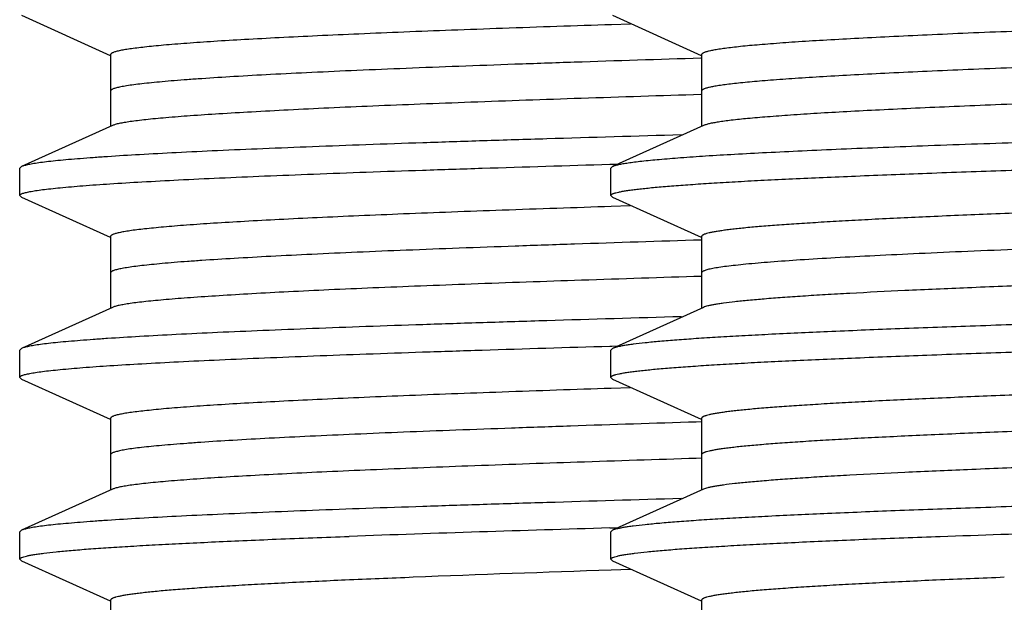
# Model space of a CAD drawing. Header units: inches. Extents: x 0 to 22, y 0 to 17.
# Tile 136 of 217: x 11.1433 to 11.2516, y 5.6445 to 5.7086. Entities that reach past the tile are written whole.
import ezdxf

# ---------------------------------------------------------------- set-up
doc = ezdxf.new("R2010")
doc.units = ezdxf.units.IN
doc.header["$LTSCALE"] = 1.21
doc.header["$MEASUREMENT"] = 0
doc.layers.get('0').update_dxf_attribs({"linetype": 'CONTINUOUS'})
doc.layers.add('02___PRT_ALL_AXES', color=7, linetype='CONTINUOUS')

msp = doc.modelspace()

# ---------------------------------------------------------------- linework, layer by layer
at = {"color": 7, "linetype": 'CONTINUOUS'}
for p, q in [((11.1435, 5.70905), (11.15326, 5.70465)), ((11.2085, 5.70905), (11.21826, 5.70465)), ((11.21047, 5.70809), (11.2084, 5.70802)), ((11.1533, 5.70473), (11.1533, 5.69683)), ((11.2183, 5.70473), (11.2183, 5.69683)), ((11.15352, 5.69693), (11.1435, 5.69242)), ((11.21852, 5.69693), (11.2085, 5.69242)), ((11.1435, 5.69242), (11.1433, 5.69223)), ((11.1433, 5.68923), (11.1433, 5.69223)), ((11.20821, 5.69267), (11.20842, 5.69267)), ((11.2085, 5.69242), (11.2083, 5.69223)), ((11.2083, 5.68923), (11.2083, 5.69223)), ((11.20842, 5.69267), (11.20906, 5.69269)), ((11.1435, 5.68905), (11.1433, 5.68923)), ((11.1435, 5.68905), (11.15326, 5.68465)), ((11.2085, 5.68905), (11.2083, 5.68923)), ((11.2085, 5.68905), (11.21826, 5.68465)), ((11.21046, 5.68809), (11.20837, 5.68802)), ((11.1533, 5.68473), (11.1533, 5.67683)), ((11.2183, 5.68473), (11.2183, 5.67683)), ((11.15352, 5.67693), (11.1435, 5.67242)), ((11.21852, 5.67693), (11.2085, 5.67242)), ((11.2082, 5.67267), (11.20842, 5.67267)), ((11.20842, 5.67267), (11.20906, 5.67269)), ((11.1435, 5.67242), (11.1433, 5.67223)), ((11.1433, 5.66923), (11.1433, 5.67223)), ((11.2085, 5.67242), (11.2083, 5.67223)), ((11.2083, 5.66923), (11.2083, 5.67223)), ((11.1435, 5.66905), (11.1433, 5.66923)), ((11.2085, 5.66905), (11.2083, 5.66923)), ((11.1435, 5.66905), (11.15326, 5.66465)), ((11.2085, 5.66905), (11.21826, 5.66465)), ((11.21046, 5.66809), (11.20835, 5.66802)), ((11.1533, 5.66473), (11.1533, 5.65683)), ((11.2183, 5.66473), (11.2183, 5.65683)), ((11.21829, 5.66034), (11.21771, 5.66032)), ((11.15352, 5.65693), (11.1435, 5.65242)), ((11.21852, 5.65693), (11.2085, 5.65242)), ((11.1435, 5.65242), (11.1433, 5.65223)), ((11.1433, 5.64923), (11.1433, 5.65223)), ((11.2082, 5.65267), (11.20841, 5.65267)), ((11.2085, 5.65242), (11.2083, 5.65223)), ((11.2083, 5.64923), (11.2083, 5.65223)), ((11.20841, 5.65267), (11.20905, 5.65269)), ((11.1435, 5.64905), (11.1433, 5.64923)), ((11.1435, 5.64905), (11.15326, 5.64465)), ((11.2085, 5.64905), (11.2083, 5.64923)), ((11.2085, 5.64905), (11.21826, 5.64465)), ((11.21047, 5.64809), (11.20835, 5.64802)), ((11.1533, 5.64473), (11.1533, 5.63683)), ((11.2183, 5.64473), (11.2183, 5.63683))]:
    msp.add_line(p, q, dxfattribs=at)
at = {"color": 9, "linetype": 'CONTINUOUS'}
msp.add_line((11.21829, 5.66434), (11.21771, 5.66432), dxfattribs=at)
at = {"color": 7, "linetype": 'CONTINUOUS'}
for centre, radius, start, end in [((11.32639, 1.55161), 4.10276, 91.65079, 92.0512), ((11.31176, 2.45205), 3.19765, 91.85336, 92.2434)]:
    msp.add_arc(centre, radius, start, end, dxfattribs=at)
for points, knots in [([(11.37467, 5.71099), (11.3703, 5.71085), (11.36141, 5.71059), (11.34792, 5.7102), (11.33417, 5.70981), (11.32038, 5.70943), (11.30676, 5.70904), (11.2935, 5.70865), (11.28082, 5.70826), (11.26889, 5.70788), (11.25951, 5.70755), (11.25252, 5.70728), (11.24771, 5.70709), (11.24322, 5.70689), (11.23905, 5.7067), (11.23524, 5.7065), (11.23178, 5.70631), (11.2287, 5.70612), (11.22638, 5.70595), (11.22471, 5.70581), (11.22362, 5.70572), (11.22262, 5.70562), (11.22172, 5.70552), (11.22093, 5.70542), (11.22024, 5.70533), (11.21966, 5.70523), (11.21924, 5.70515), (11.21896, 5.70508), (11.21879, 5.70503), (11.21864, 5.70498), (11.21852, 5.70493), (11.21842, 5.70489), (11.21836, 5.70484), (11.21831, 5.70479), (11.2183, 5.70475), (11.2183, 5.70473)], [0, 0, 0, 0, 0.083711, 0.170354, 0.258581, 0.347093, 0.43455, 0.519635, 0.601071, 0.677631, 0.748163, 0.780834, 0.811608, 0.840372, 0.867014, 0.891438, 0.913552, 0.933271, 0.950526, 0.958208, 0.965251, 0.971648, 0.977396, 0.982489, 0.986923, 0.990696, 0.993809, 0.995118, 0.996264, 0.997249, 0.998075, 0.998747, 0.999274, 0.999677, 1, 1, 1, 1]), ([(11.2084, 5.70802), (11.2044, 5.70789), (11.19853, 5.70769), (11.19091, 5.70741), (11.18565, 5.70721), (11.18073, 5.707), (11.17616, 5.7068), (11.17197, 5.70659), (11.16817, 5.70639), (11.16478, 5.70619), (11.16222, 5.70601), (11.16038, 5.70587), (11.15917, 5.70577), (11.15807, 5.70566), (11.15708, 5.70556), (11.15621, 5.70546), (11.15545, 5.70536), (11.1548, 5.70526), (11.15434, 5.70517), (11.15403, 5.7051), (11.15384, 5.70505), (11.15368, 5.705), (11.15354, 5.70495), (11.15344, 5.70489), (11.15337, 5.70485), (11.15333, 5.70481), (11.15331, 5.70478), (11.1533, 5.70475), (11.1533, 5.70473)], [0, 0, 0, 0, 0.21726, 0.318222, 0.413499, 0.502704, 0.585461, 0.661427, 0.730294, 0.791768, 0.845606, 0.869593, 0.891588, 0.911573, 0.92953, 0.945444, 0.959301, 0.971089, 0.980808, 0.984895, 0.988469, 0.991536, 0.994103, 0.996184, 0.997806, 0.998463, 0.999034, 1, 1, 1, 1]), ([(11.37467, 5.70299), (11.37044, 5.70286), (11.36184, 5.7026), (11.34879, 5.70223), (11.33549, 5.70185), (11.32213, 5.70148), (11.3089, 5.7011), (11.29598, 5.70072), (11.28357, 5.70035), (11.27183, 5.69997), (11.26092, 5.6996), (11.25244, 5.69928), (11.24618, 5.69902), (11.24192, 5.69883), (11.23799, 5.69864), (11.23438, 5.69846), (11.23111, 5.69827), (11.2282, 5.69808), (11.22566, 5.69789), (11.22348, 5.69771), (11.22191, 5.69755), (11.22084, 5.69741), (11.22019, 5.69732), (11.21963, 5.69723), (11.21917, 5.69713), (11.21885, 5.69705), (11.21864, 5.69698), (11.21856, 5.69695), (11.21852, 5.69693)], [0, 0, 0, 0, 0.081155, 0.165106, 0.250622, 0.336525, 0.421596, 0.504634, 0.58447, 0.659977, 0.73009, 0.793822, 0.823011, 0.850276, 0.875519, 0.898656, 0.919603, 0.938287, 0.954645, 0.96862, 0.980167, 0.985019, 0.989252, 0.992864, 0.995856, 0.998231, 0.99919, 1, 1, 1, 1]), ([(11.21823, 5.70034), (11.21383, 5.7002), (11.2054, 5.69993), (11.19511, 5.69957), (11.18747, 5.69928), (11.18226, 5.69907), (11.17742, 5.69886), (11.17298, 5.69864), (11.16895, 5.69843), (11.16536, 5.69822), (11.16222, 5.69801), (11.15989, 5.69783), (11.15826, 5.69768), (11.15722, 5.69758), (11.1563, 5.69747), (11.15551, 5.69737), (11.15483, 5.69726), (11.15428, 5.69716), (11.1539, 5.69707), (11.15366, 5.69699), (11.15356, 5.69695), (11.15352, 5.69693)], [0, 0, 0, 0, 0.203593, 0.390354, 0.47637, 0.556959, 0.631765, 0.70045, 0.762717, 0.818284, 0.866911, 0.908388, 0.926386, 0.942534, 0.956817, 0.969222, 0.979738, 0.988363, 0.995107, 0.997781, 1, 1, 1, 1]), ([(11.2083, 5.68923), (11.2083, 5.68925), (11.20831, 5.68928), (11.20834, 5.68932), (11.20838, 5.68935), (11.20845, 5.68939), (11.20853, 5.68943), (11.20863, 5.68947), (11.20874, 5.68951), (11.20893, 5.68956), (11.20921, 5.68962), (11.2096, 5.6897), (11.21007, 5.68978), (11.2106, 5.68985), (11.2112, 5.68993), (11.21188, 5.69), (11.21262, 5.69008), (11.21374, 5.69019), (11.21532, 5.69032), (11.21741, 5.69047), (11.21977, 5.69062), (11.22239, 5.69078), (11.22526, 5.69093), (11.22838, 5.69108), (11.23173, 5.69123), (11.23666, 5.69144), (11.24336, 5.6917), (11.25199, 5.69201), (11.26136, 5.69231), (11.27137, 5.69262), (11.28194, 5.69292), (11.29297, 5.69323), (11.30436, 5.69353), (11.316, 5.69384), (11.32778, 5.69414), (11.33959, 5.69445), (11.35132, 5.69475), (11.36287, 5.69506), (11.37413, 5.69536), (11.38498, 5.69567), (11.39534, 5.69597), (11.40511, 5.69628), (11.41419, 5.69658), (11.4225, 5.69689), (11.42996, 5.69719), (11.43562, 5.69745), (11.43967, 5.69766), (11.44234, 5.69782), (11.44475, 5.69797), (11.4469, 5.69812), (11.44877, 5.69827), (11.45038, 5.69842), (11.45154, 5.69856), (11.45233, 5.69866), (11.45282, 5.69874), (11.45324, 5.69881), (11.45359, 5.69889), (11.45387, 5.69896), (11.45403, 5.69902), (11.4541, 5.69905)], [0, 0, 0, 0, 0.00016, 0.00035, 0.000589, 0.000887, 0.001248, 0.001676, 0.002172, 0.002737, 0.004077, 0.005697, 0.007601, 0.009787, 0.012256, 0.015005, 0.018035, 0.021342, 0.028787, 0.037324, 0.046933, 0.057592, 0.069278, 0.081963, 0.095618, 0.110212, 0.14208, 0.177272, 0.215461, 0.256295, 0.299394, 0.344359, 0.390773, 0.438206, 0.486219, 0.534365, 0.582197, 0.629271, 0.675151, 0.719412, 0.761644, 0.801456, 0.838478, 0.872365, 0.902807, 0.929519, 0.941399, 0.952258, 0.96207, 0.970814, 0.978471, 0.985022, 0.990456, 0.992751, 0.994763, 0.996493, 0.99794, 0.999108, 1, 1, 1, 1]), ([(11.37851, 5.69849), (11.3739, 5.69836), (11.36451, 5.6981), (11.35026, 5.69773), (11.33574, 5.69735), (11.32116, 5.69697), (11.30673, 5.6966), (11.29264, 5.69622), (11.2791, 5.69584), (11.2663, 5.69547), (11.25443, 5.69509), (11.24519, 5.69477), (11.23838, 5.69451), (11.23376, 5.69432), (11.22948, 5.69413), (11.22557, 5.69394), (11.22203, 5.69376), (11.21888, 5.69357), (11.21612, 5.69338), (11.21378, 5.69319), (11.21209, 5.69303), (11.21095, 5.6929), (11.21025, 5.6928), (11.20966, 5.69271), (11.20918, 5.69262), (11.20884, 5.69254), (11.20863, 5.69247), (11.20854, 5.69243), (11.2085, 5.69242)], [0, 0, 0, 0, 0.081366, 0.165531, 0.251272, 0.337392, 0.422661, 0.505869, 0.585838, 0.661436, 0.731589, 0.795304, 0.824461, 0.851679, 0.876861, 0.899917, 0.920768, 0.939339, 0.955566, 0.969394, 0.980774, 0.985537, 0.989676, 0.99319, 0.996079, 0.998345, 0.999248, 1, 1, 1, 1]), ([(11.21608, 5.6959), (11.21114, 5.69576), (11.20388, 5.69554), (11.1944, 5.69525), (11.18777, 5.69503), (11.18151, 5.69482), (11.17565, 5.6946), (11.1702, 5.69438), (11.16521, 5.69417), (11.16069, 5.69395), (11.15665, 5.69374), (11.15361, 5.69355), (11.15144, 5.6934), (11.15001, 5.69329), (11.14871, 5.69318), (11.14755, 5.69308), (11.14653, 5.69297), (11.14565, 5.69286), (11.14491, 5.69275), (11.14439, 5.69266), (11.14404, 5.69258), (11.14383, 5.69253), (11.14365, 5.69248), (11.14355, 5.69244), (11.1435, 5.69242)], [0, 0, 0, 0, 0.203943, 0.299894, 0.39123, 0.477524, 0.558377, 0.633409, 0.702278, 0.764657, 0.820266, 0.868841, 0.890422, 0.910167, 0.92805, 0.944053, 0.95816, 0.97036, 0.980642, 0.989, 0.99246, 0.995442, 0.997953, 1, 1, 1, 1]), ([(11.44408, 5.69454), (11.44401, 5.69451), (11.44386, 5.69445), (11.44359, 5.69437), (11.44326, 5.6943), (11.44286, 5.69422), (11.4424, 5.69415), (11.44165, 5.69404), (11.44056, 5.69391), (11.43907, 5.69376), (11.43732, 5.69361), (11.43533, 5.69345), (11.4331, 5.6933), (11.43063, 5.69315), (11.42689, 5.69294), (11.42167, 5.69268), (11.41479, 5.69238), (11.40714, 5.69207), (11.39878, 5.69177), (11.3898, 5.69146), (11.38028, 5.69116), (11.37031, 5.69085), (11.35998, 5.69055), (11.34938, 5.69024), (11.33861, 5.68994), (11.32778, 5.68964), (11.31698, 5.68933), (11.30631, 5.68903), (11.29587, 5.68872), (11.28576, 5.68842), (11.27607, 5.68811), (11.2669, 5.68781), (11.25831, 5.6875), (11.25041, 5.6872), (11.24325, 5.6869), (11.23778, 5.68664), (11.23383, 5.68643), (11.2312, 5.68627), (11.22881, 5.68612), (11.22665, 5.68597), (11.22473, 5.68582), (11.22328, 5.68569), (11.22225, 5.68558), (11.22157, 5.6855), (11.22096, 5.68543), (11.22041, 5.68535), (11.21992, 5.68528), (11.21949, 5.6852), (11.21914, 5.68512), (11.21888, 5.68506), (11.2187, 5.685), (11.2186, 5.68497), (11.21851, 5.68493), (11.21843, 5.68489), (11.21838, 5.68485), (11.21833, 5.68481), (11.21831, 5.68478), (11.2183, 5.68475), (11.2183, 5.68473)], [0, 0, 0, 0, 0.000957, 0.002188, 0.003697, 0.005486, 0.007556, 0.009907, 0.015449, 0.022103, 0.029855, 0.038689, 0.048586, 0.059523, 0.071475, 0.098314, 0.128856, 0.162822, 0.199896, 0.239737, 0.281977, 0.326226, 0.372076, 0.419101, 0.466867, 0.514934, 0.562856, 0.610191, 0.656501, 0.701358, 0.744347, 0.785072, 0.823156, 0.858247, 0.890022, 0.918188, 0.930836, 0.942487, 0.953114, 0.962695, 0.971208, 0.978632, 0.981932, 0.984954, 0.987698, 0.990162, 0.992345, 0.994247, 0.995867, 0.997209, 0.997776, 0.998275, 0.998707, 0.999074, 0.999378, 0.999626, 0.999827, 1, 1, 1, 1]), ([(11.1433, 5.68923), (11.1433, 5.68924), (11.1433, 5.68926), (11.14332, 5.68929), (11.14334, 5.68932), (11.14338, 5.68936), (11.14346, 5.6894), (11.14359, 5.68945), (11.14375, 5.68951), (11.14394, 5.68956), (11.14417, 5.68961), (11.14454, 5.68969), (11.14509, 5.68978), (11.14585, 5.68989), (11.14675, 5.68999), (11.14823, 5.69014), (11.1504, 5.69033), (11.1534, 5.69054), (11.15691, 5.69075), (11.16093, 5.69096), (11.16542, 5.69118), (11.17036, 5.69139), (11.17575, 5.6916), (11.18155, 5.69182), (11.18773, 5.69203), (11.19666, 5.69232), (11.20352, 5.69253), (11.20821, 5.69267)], [0, 0, 0, 0, 0.000417, 0.000876, 0.001407, 0.002032, 0.003607, 0.005658, 0.008209, 0.01127, 0.014847, 0.018946, 0.028711, 0.04057, 0.054515, 0.070532, 0.108729, 0.155007, 0.209156, 0.270944, 0.340084, 0.416272, 0.49916, 0.588371, 0.683507, 0.784129, 1, 1, 1, 1]), ([(11.20837, 5.68802), (11.20437, 5.68789), (11.19851, 5.68769), (11.19089, 5.68741), (11.18563, 5.68721), (11.18071, 5.687), (11.17615, 5.6868), (11.17196, 5.68659), (11.16816, 5.68639), (11.16477, 5.68619), (11.16221, 5.68601), (11.16038, 5.68587), (11.15917, 5.68577), (11.15807, 5.68566), (11.15708, 5.68556), (11.15621, 5.68546), (11.15545, 5.68536), (11.1548, 5.68526), (11.15434, 5.68517), (11.15403, 5.6851), (11.15384, 5.68505), (11.15368, 5.685), (11.15354, 5.68494), (11.15344, 5.68489), (11.15337, 5.68485), (11.15333, 5.68481), (11.15331, 5.68478), (11.1533, 5.68475), (11.1533, 5.68473)], [0, 0, 0, 0, 0.21727, 0.318235, 0.413514, 0.502717, 0.585475, 0.661439, 0.730304, 0.791777, 0.845612, 0.869598, 0.891593, 0.911577, 0.929532, 0.945445, 0.959301, 0.97109, 0.980809, 0.984895, 0.988469, 0.991535, 0.994101, 0.996182, 0.997805, 0.998463, 0.999034, 1, 1, 1, 1]), ([(11.4443, 5.68673), (11.4443, 5.68672), (11.44429, 5.68669), (11.44427, 5.68665), (11.44422, 5.68662), (11.44417, 5.68658), (11.44409, 5.68654), (11.444, 5.6865), (11.44389, 5.68646), (11.44372, 5.68641), (11.44346, 5.68634), (11.4431, 5.68627), (11.44268, 5.68619), (11.44219, 5.68612), (11.44164, 5.68604), (11.44102, 5.68596), (11.44035, 5.68589), (11.43931, 5.68578), (11.43787, 5.68565), (11.43595, 5.6855), (11.43379, 5.68535), (11.4314, 5.6852), (11.42877, 5.68504), (11.42482, 5.68483), (11.41935, 5.68457), (11.41219, 5.68427), (11.40429, 5.68397), (11.3957, 5.68366), (11.38653, 5.68336), (11.37684, 5.68305), (11.36673, 5.68275), (11.35629, 5.68244), (11.34562, 5.68214), (11.33482, 5.68183), (11.32399, 5.68153), (11.31322, 5.68122), (11.30262, 5.68092), (11.29229, 5.68061), (11.28232, 5.68031), (11.2728, 5.68), (11.26382, 5.6797), (11.25546, 5.6794), (11.24781, 5.67909), (11.24093, 5.67879), (11.23571, 5.67853), (11.23197, 5.67832), (11.2295, 5.67817), (11.22727, 5.67801), (11.22528, 5.67786), (11.22353, 5.67771), (11.22204, 5.67756), (11.22095, 5.67743), (11.2202, 5.67732), (11.21974, 5.67725), (11.21934, 5.67717), (11.21901, 5.67709), (11.21874, 5.67702), (11.21859, 5.67696), (11.21852, 5.67693)], [0, 0, 0, 0, 0.000173, 0.000374, 0.000621, 0.000926, 0.001292, 0.001724, 0.002223, 0.00279, 0.004132, 0.005754, 0.007655, 0.009838, 0.012301, 0.015045, 0.018067, 0.021368, 0.028792, 0.037304, 0.046885, 0.057513, 0.069164, 0.081811, 0.109978, 0.141753, 0.176844, 0.214928, 0.255652, 0.298642, 0.343499, 0.389809, 0.437144, 0.485066, 0.533133, 0.580899, 0.627925, 0.673774, 0.718023, 0.760263, 0.800105, 0.837179, 0.871144, 0.901687, 0.928525, 0.940478, 0.951414, 0.961311, 0.970146, 0.977898, 0.984551, 0.990094, 0.992445, 0.994515, 0.996304, 0.997812, 0.999043, 1, 1, 1, 1]), ([(11.45429, 5.68219), (11.45428, 5.68218), (11.45426, 5.68215), (11.45421, 5.68211), (11.45415, 5.68207), (11.45403, 5.68202), (11.45383, 5.68195), (11.45354, 5.68188), (11.45319, 5.6818), (11.45276, 5.68173), (11.45226, 5.68165), (11.45146, 5.68155), (11.45029, 5.68141), (11.44867, 5.68126), (11.44679, 5.68111), (11.44464, 5.68096), (11.44223, 5.68081), (11.43956, 5.68066), (11.43664, 5.68051), (11.43349, 5.68035), (11.43009, 5.6802), (11.42512, 5.67999), (11.41838, 5.67973), (11.40971, 5.67943), (11.40032, 5.67913), (11.39029, 5.67882), (11.37972, 5.67852), (11.3687, 5.67822), (11.35734, 5.67791), (11.34574, 5.67761), (11.334, 5.6773), (11.32225, 5.677), (11.31057, 5.6767), (11.29909, 5.67639), (11.2879, 5.67609), (11.27711, 5.67578), (11.26682, 5.67548), (11.25712, 5.67518), (11.24811, 5.67487), (11.23986, 5.67457), (11.23245, 5.67427), (11.22684, 5.67401), (11.22282, 5.6738), (11.22017, 5.67365), (11.21778, 5.6735), (11.21565, 5.67334), (11.21379, 5.67319), (11.21219, 5.67304), (11.21104, 5.67291), (11.21025, 5.6728), (11.20977, 5.67273), (11.20935, 5.67265), (11.209, 5.67258), (11.20873, 5.6725), (11.20857, 5.67245), (11.2085, 5.67242)], [0, 0, 0, 0, 0.000194, 0.000437, 0.00074, 0.001106, 0.002038, 0.003243, 0.004726, 0.006489, 0.008533, 0.010857, 0.016341, 0.022932, 0.030618, 0.039382, 0.049203, 0.060062, 0.071932, 0.084786, 0.098596, 0.11333, 0.14543, 0.180796, 0.219101, 0.259992, 0.303094, 0.348011, 0.394329, 0.441625, 0.489463, 0.537402, 0.585001, 0.631823, 0.677436, 0.721423, 0.763377, 0.802916, 0.839674, 0.873313, 0.903528, 0.930038, 0.941828, 0.952604, 0.962342, 0.97102, 0.978619, 0.985122, 0.990517, 0.992796, 0.994794, 0.996513, 0.997951, 0.999112, 1, 1, 1, 1]), ([(11.21828, 5.68034), (11.21387, 5.6802), (11.20544, 5.67993), (11.19514, 5.67957), (11.1875, 5.67928), (11.18228, 5.67907), (11.17744, 5.67886), (11.173, 5.67865), (11.16897, 5.67843), (11.16537, 5.67822), (11.16223, 5.67801), (11.1599, 5.67783), (11.15827, 5.67768), (11.15723, 5.67758), (11.1563, 5.67747), (11.15551, 5.67737), (11.15483, 5.67726), (11.15428, 5.67716), (11.1539, 5.67707), (11.15366, 5.67699), (11.15356, 5.67695), (11.15352, 5.67693)], [0, 0, 0, 0, 0.203581, 0.390338, 0.476356, 0.556945, 0.631754, 0.700442, 0.762711, 0.818282, 0.866911, 0.90839, 0.926389, 0.942537, 0.95682, 0.969225, 0.979742, 0.988366, 0.995108, 0.997782, 1, 1, 1, 1]), ([(11.2083, 5.66923), (11.2083, 5.66925), (11.20831, 5.66928), (11.20834, 5.66932), (11.20838, 5.66935), (11.20845, 5.66939), (11.20853, 5.66943), (11.20863, 5.66947), (11.20874, 5.66951), (11.20893, 5.66956), (11.20921, 5.66962), (11.2096, 5.6697), (11.21007, 5.66978), (11.2106, 5.66985), (11.2112, 5.66993), (11.21188, 5.67), (11.21262, 5.67008), (11.21374, 5.67019), (11.21532, 5.67032), (11.21741, 5.67047), (11.21977, 5.67062), (11.22239, 5.67078), (11.22526, 5.67093), (11.22838, 5.67108), (11.23173, 5.67123), (11.23666, 5.67144), (11.24336, 5.6717), (11.25199, 5.67201), (11.26136, 5.67231), (11.27137, 5.67262), (11.28194, 5.67292), (11.29297, 5.67323), (11.30436, 5.67353), (11.316, 5.67384), (11.32778, 5.67414), (11.33959, 5.67445), (11.35132, 5.67475), (11.36287, 5.67506), (11.37413, 5.67536), (11.38498, 5.67567), (11.39534, 5.67597), (11.40511, 5.67628), (11.41419, 5.67658), (11.4225, 5.67689), (11.42996, 5.67719), (11.43562, 5.67745), (11.43967, 5.67766), (11.44234, 5.67782), (11.44475, 5.67797), (11.4469, 5.67812), (11.44877, 5.67827), (11.45038, 5.67842), (11.45154, 5.67856), (11.45233, 5.67866), (11.45282, 5.67874), (11.45324, 5.67881), (11.45359, 5.67889), (11.45387, 5.67896), (11.45403, 5.67902), (11.4541, 5.67905)], [0, 0, 0, 0, 0.00016, 0.00035, 0.000589, 0.000887, 0.001248, 0.001676, 0.002172, 0.002737, 0.004077, 0.005697, 0.007601, 0.009787, 0.012256, 0.015005, 0.018034, 0.021342, 0.028787, 0.037324, 0.046933, 0.057592, 0.069278, 0.081963, 0.095618, 0.110212, 0.14208, 0.177272, 0.215461, 0.256295, 0.299394, 0.344359, 0.390773, 0.438206, 0.486219, 0.534365, 0.582197, 0.629271, 0.675151, 0.719413, 0.761645, 0.801457, 0.838478, 0.872366, 0.902807, 0.929519, 0.9414, 0.952258, 0.96207, 0.970814, 0.978471, 0.985022, 0.990456, 0.992751, 0.994763, 0.996493, 0.99794, 0.999108, 1, 1, 1, 1]), ([(11.21608, 5.6759), (11.21114, 5.67576), (11.20388, 5.67554), (11.1944, 5.67525), (11.18777, 5.67503), (11.18151, 5.67482), (11.17565, 5.6746), (11.1702, 5.67438), (11.16521, 5.67417), (11.16069, 5.67395), (11.15665, 5.67374), (11.15361, 5.67355), (11.15144, 5.6734), (11.15001, 5.67329), (11.14871, 5.67318), (11.14755, 5.67308), (11.14653, 5.67297), (11.14565, 5.67286), (11.14491, 5.67275), (11.14439, 5.67266), (11.14404, 5.67258), (11.14383, 5.67253), (11.14365, 5.67248), (11.14355, 5.67244), (11.1435, 5.67242)], [0, 0, 0, 0, 0.203943, 0.299896, 0.391229, 0.477524, 0.558375, 0.633408, 0.702276, 0.764656, 0.820265, 0.868839, 0.890421, 0.910166, 0.928049, 0.944052, 0.958159, 0.97036, 0.980642, 0.989, 0.992459, 0.995442, 0.997953, 1, 1, 1, 1]), ([(11.44408, 5.67454), (11.44401, 5.67451), (11.44386, 5.67445), (11.44359, 5.67437), (11.44326, 5.6743), (11.44286, 5.67422), (11.4424, 5.67415), (11.44165, 5.67404), (11.44056, 5.67391), (11.43907, 5.67376), (11.43732, 5.67361), (11.43533, 5.67345), (11.4331, 5.6733), (11.43063, 5.67315), (11.42689, 5.67294), (11.42167, 5.67268), (11.41479, 5.67238), (11.40714, 5.67207), (11.39878, 5.67177), (11.3898, 5.67146), (11.38028, 5.67116), (11.37031, 5.67085), (11.35998, 5.67055), (11.34938, 5.67024), (11.33861, 5.66994), (11.32778, 5.66964), (11.31698, 5.66933), (11.30631, 5.66903), (11.29587, 5.66872), (11.28576, 5.66842), (11.27607, 5.66811), (11.2669, 5.66781), (11.25831, 5.6675), (11.25041, 5.6672), (11.24325, 5.6669), (11.23778, 5.66664), (11.23383, 5.66643), (11.2312, 5.66627), (11.22881, 5.66612), (11.22665, 5.66597), (11.22473, 5.66582), (11.22328, 5.66569), (11.22225, 5.66558), (11.22157, 5.6655), (11.22096, 5.66543), (11.22041, 5.66535), (11.21992, 5.66528), (11.21949, 5.6652), (11.21914, 5.66512), (11.21888, 5.66506), (11.2187, 5.665), (11.2186, 5.66497), (11.21851, 5.66493), (11.21843, 5.66489), (11.21838, 5.66485), (11.21833, 5.66481), (11.21831, 5.66478), (11.2183, 5.66475), (11.2183, 5.66473)], [0, 0, 0, 0, 0.000957, 0.002188, 0.003697, 0.005486, 0.007556, 0.009907, 0.015449, 0.022103, 0.029855, 0.038689, 0.048586, 0.059523, 0.071475, 0.098314, 0.128856, 0.162822, 0.199896, 0.239737, 0.281977, 0.326226, 0.372076, 0.419101, 0.466867, 0.514934, 0.562856, 0.610191, 0.656501, 0.701358, 0.744347, 0.785072, 0.823156, 0.858247, 0.890022, 0.918188, 0.930836, 0.942487, 0.953114, 0.962695, 0.971208, 0.978633, 0.981932, 0.984954, 0.987698, 0.990162, 0.992345, 0.994247, 0.995868, 0.997209, 0.997776, 0.998275, 0.998707, 0.999074, 0.999378, 0.999626, 0.999827, 1, 1, 1, 1]), ([(11.1433, 5.66923), (11.1433, 5.66924), (11.1433, 5.66926), (11.14332, 5.66929), (11.14334, 5.66932), (11.14338, 5.66936), (11.14346, 5.6694), (11.14359, 5.66945), (11.14375, 5.66951), (11.14394, 5.66956), (11.14417, 5.66961), (11.14454, 5.66969), (11.14509, 5.66978), (11.14585, 5.66989), (11.14675, 5.66999), (11.14823, 5.67014), (11.1504, 5.67033), (11.1534, 5.67054), (11.15691, 5.67075), (11.16093, 5.67096), (11.16542, 5.67118), (11.17036, 5.67139), (11.17575, 5.6716), (11.18155, 5.67182), (11.18773, 5.67203), (11.19666, 5.67232), (11.20352, 5.67253), (11.2082, 5.67267)], [0, 0, 0, 0, 0.000417, 0.000876, 0.001407, 0.002032, 0.003607, 0.005658, 0.008209, 0.01127, 0.014847, 0.018946, 0.028711, 0.04057, 0.054515, 0.070532, 0.108729, 0.155007, 0.209155, 0.270943, 0.340083, 0.416271, 0.499158, 0.58837, 0.683505, 0.784128, 1, 1, 1, 1]), ([(11.20835, 5.66802), (11.20435, 5.66789), (11.19849, 5.66769), (11.19088, 5.66741), (11.18562, 5.66721), (11.1807, 5.667), (11.17614, 5.6668), (11.17195, 5.66659), (11.16816, 5.66639), (11.16477, 5.66619), (11.16221, 5.66601), (11.16038, 5.66587), (11.15917, 5.66577), (11.15807, 5.66566), (11.15708, 5.66556), (11.15621, 5.66546), (11.15545, 5.66536), (11.1548, 5.66526), (11.15434, 5.66517), (11.15403, 5.6651), (11.15384, 5.66505), (11.15368, 5.665), (11.15354, 5.66494), (11.15344, 5.66489), (11.15337, 5.66485), (11.15333, 5.66481), (11.15331, 5.66478), (11.1533, 5.66475), (11.1533, 5.66473)], [0, 0, 0, 0, 0.217277, 0.318242, 0.413523, 0.502725, 0.585484, 0.661446, 0.730309, 0.791783, 0.845615, 0.8696, 0.891596, 0.91158, 0.929534, 0.945445, 0.959301, 0.971091, 0.98081, 0.984896, 0.98847, 0.991535, 0.994101, 0.996181, 0.997804, 0.998462, 0.999034, 1, 1, 1, 1]), ([(11.4443, 5.66673), (11.4443, 5.66672), (11.44429, 5.66669), (11.44427, 5.66665), (11.44422, 5.66662), (11.44417, 5.66658), (11.44409, 5.66654), (11.444, 5.6665), (11.44389, 5.66646), (11.44372, 5.66641), (11.44346, 5.66634), (11.4431, 5.66627), (11.44268, 5.66619), (11.44219, 5.66612), (11.44164, 5.66604), (11.44102, 5.66596), (11.44035, 5.66589), (11.43931, 5.66578), (11.43787, 5.66565), (11.43595, 5.6655), (11.43379, 5.66535), (11.4314, 5.6652), (11.42877, 5.66504), (11.42482, 5.66483), (11.41935, 5.66457), (11.41219, 5.66427), (11.40429, 5.66397), (11.3957, 5.66366), (11.38653, 5.66336), (11.37684, 5.66305), (11.36673, 5.66275), (11.35629, 5.66244), (11.34562, 5.66214), (11.33482, 5.66183), (11.32399, 5.66153), (11.31322, 5.66122), (11.30262, 5.66092), (11.29229, 5.66061), (11.28232, 5.66031), (11.2728, 5.66), (11.26382, 5.6597), (11.25546, 5.6594), (11.24781, 5.65909), (11.24093, 5.65879), (11.23571, 5.65853), (11.23197, 5.65832), (11.2295, 5.65817), (11.22727, 5.65801), (11.22528, 5.65786), (11.22353, 5.65771), (11.22204, 5.65756), (11.22095, 5.65743), (11.2202, 5.65732), (11.21974, 5.65725), (11.21934, 5.65717), (11.21901, 5.65709), (11.21874, 5.65702), (11.21859, 5.65696), (11.21852, 5.65693)], [0, 0, 0, 0, 0.000173, 0.000374, 0.000621, 0.000926, 0.001292, 0.001724, 0.002223, 0.00279, 0.004132, 0.005753, 0.007655, 0.009838, 0.012301, 0.015044, 0.018067, 0.021367, 0.028792, 0.037304, 0.046885, 0.057513, 0.069164, 0.081811, 0.109978, 0.141753, 0.176844, 0.214928, 0.255652, 0.298642, 0.343499, 0.389809, 0.437144, 0.485066, 0.533133, 0.5809, 0.627925, 0.673774, 0.718023, 0.760263, 0.800105, 0.837179, 0.871144, 0.901687, 0.928525, 0.940478, 0.951415, 0.961311, 0.970146, 0.977898, 0.984551, 0.990094, 0.992445, 0.994515, 0.996304, 0.997813, 0.999043, 1, 1, 1, 1]), ([(11.45429, 5.66219), (11.45428, 5.66218), (11.45426, 5.66215), (11.45421, 5.66211), (11.45415, 5.66207), (11.45403, 5.66202), (11.45383, 5.66195), (11.45354, 5.66188), (11.45319, 5.6618), (11.45276, 5.66173), (11.45226, 5.66165), (11.45146, 5.66155), (11.45029, 5.66141), (11.44867, 5.66126), (11.44679, 5.66111), (11.44464, 5.66096), (11.44223, 5.66081), (11.43956, 5.66066), (11.43665, 5.66051), (11.43349, 5.66035), (11.43009, 5.6602), (11.42512, 5.65999), (11.41838, 5.65973), (11.40971, 5.65943), (11.40032, 5.65913), (11.39029, 5.65882), (11.37972, 5.65852), (11.3687, 5.65822), (11.35734, 5.65791), (11.34574, 5.65761), (11.334, 5.6573), (11.32225, 5.657), (11.31057, 5.6567), (11.29909, 5.65639), (11.2879, 5.65609), (11.27711, 5.65578), (11.26682, 5.65548), (11.25712, 5.65518), (11.24811, 5.65487), (11.23986, 5.65457), (11.23245, 5.65427), (11.22684, 5.65401), (11.22282, 5.6538), (11.22017, 5.65365), (11.21778, 5.6535), (11.21565, 5.65334), (11.21379, 5.65319), (11.21219, 5.65304), (11.21104, 5.65291), (11.21025, 5.6528), (11.20977, 5.65273), (11.20935, 5.65265), (11.209, 5.65258), (11.20873, 5.6525), (11.20857, 5.65245), (11.2085, 5.65242)], [0, 0, 0, 0, 0.000194, 0.000437, 0.00074, 0.001106, 0.002038, 0.003243, 0.004726, 0.006489, 0.008533, 0.010857, 0.016341, 0.022931, 0.030618, 0.039381, 0.049203, 0.060061, 0.071931, 0.084785, 0.098594, 0.113328, 0.145429, 0.180795, 0.2191, 0.259992, 0.303094, 0.34801, 0.394329, 0.441625, 0.489462, 0.537402, 0.585001, 0.631822, 0.677435, 0.721422, 0.763377, 0.802916, 0.839674, 0.873314, 0.903528, 0.930038, 0.941828, 0.952604, 0.962342, 0.97102, 0.978619, 0.985122, 0.990517, 0.992796, 0.994794, 0.996513, 0.997951, 0.999112, 1, 1, 1, 1]), ([(11.21771, 5.66032), (11.21334, 5.66018), (11.20498, 5.65991), (11.19476, 5.65956), (11.18719, 5.65927), (11.18202, 5.65906), (11.17722, 5.65885), (11.17282, 5.65864), (11.16883, 5.65843), (11.16527, 5.65822), (11.16215, 5.65801), (11.1595, 5.6578), (11.15758, 5.65762), (11.15628, 5.65747), (11.15549, 5.65737), (11.15482, 5.65726), (11.15428, 5.65716), (11.1539, 5.65707), (11.15366, 5.65699), (11.15356, 5.65695), (11.15352, 5.65693)], [0, 0, 0, 0, 0.203721, 0.390518, 0.476531, 0.557102, 0.631884, 0.70054, 0.762775, 0.818316, 0.866916, 0.908374, 0.942508, 0.956788, 0.969193, 0.979714, 0.988346, 0.995096, 0.997776, 1, 1, 1, 1]), ([(11.24454, 5.65174), (11.24899, 5.6519), (11.2584, 5.65222), (11.27317, 5.65267), (11.28914, 5.65312), (11.30597, 5.65358), (11.32332, 5.65403), (11.34084, 5.65448), (11.35816, 5.65493), (11.37493, 5.65538), (11.3884, 5.65577), (11.39864, 5.65608), (11.40583, 5.6563), (11.41263, 5.65653), (11.41902, 5.65676), (11.42495, 5.65699), (11.43041, 5.65721), (11.43535, 5.65744), (11.43976, 5.65767), (11.44308, 5.65786), (11.44546, 5.65802), (11.44702, 5.65813), (11.44844, 5.65825), (11.4497, 5.65836), (11.45081, 5.65847), (11.45177, 5.65858), (11.45258, 5.6587), (11.45315, 5.65879), (11.45353, 5.65888), (11.45375, 5.65893), (11.45394, 5.65899), (11.45405, 5.65903), (11.4541, 5.65905)], [0, 0, 0, 0, 0.063743, 0.134683, 0.211354, 0.292186, 0.375518, 0.459639, 0.542816, 0.623342, 0.699565, 0.73557, 0.76992, 0.802438, 0.832958, 0.861322, 0.887387, 0.911016, 0.932092, 0.950505, 0.958684, 0.966164, 0.972935, 0.978989, 0.98432, 0.988922, 0.992791, 0.995924, 0.997214, 0.998323, 0.99925, 1, 1, 1, 1]), ([(11.21608, 5.6559), (11.21114, 5.65576), (11.20388, 5.65554), (11.1944, 5.65525), (11.18777, 5.65503), (11.18151, 5.65482), (11.17565, 5.6546), (11.1702, 5.65438), (11.16521, 5.65417), (11.16069, 5.65395), (11.15665, 5.65374), (11.15361, 5.65355), (11.15144, 5.6534), (11.15001, 5.65329), (11.14871, 5.65318), (11.14755, 5.65308), (11.14653, 5.65297), (11.14565, 5.65286), (11.14491, 5.65275), (11.14439, 5.65266), (11.14404, 5.65258), (11.14383, 5.65253), (11.14365, 5.65248), (11.14355, 5.65244), (11.1435, 5.65242)], [0, 0, 0, 0, 0.203943, 0.299897, 0.39123, 0.477526, 0.558376, 0.633409, 0.702277, 0.764657, 0.820265, 0.86884, 0.890422, 0.910166, 0.928049, 0.944052, 0.958159, 0.97036, 0.980642, 0.989, 0.992459, 0.995442, 0.997953, 1, 1, 1, 1]), ([(11.14331, 5.64928), (11.14332, 5.64929), (11.14334, 5.64932), (11.14339, 5.64936), (11.14346, 5.6494), (11.14358, 5.64945), (11.14378, 5.64952), (11.14407, 5.64959), (11.14444, 5.64967), (11.14488, 5.64975), (11.14538, 5.64982), (11.1462, 5.64993), (11.14739, 5.65006), (11.14904, 5.65021), (11.15095, 5.65037), (11.15314, 5.65052), (11.15559, 5.65067), (11.1583, 5.65083), (11.16127, 5.65098), (11.16447, 5.65113), (11.16792, 5.65129), (11.17297, 5.6515), (11.17687, 5.65164), (11.17954, 5.65174)], [0, 0, 0, 0, 0.001338, 0.003026, 0.005121, 0.007654, 0.014093, 0.022416, 0.032653, 0.044815, 0.058904, 0.074915, 0.112685, 0.158069, 0.210966, 0.271261, 0.338825, 0.413493, 0.495091, 0.583438, 0.678335, 0.779577, 1, 1, 1, 1]), ([(11.20831, 5.64928), (11.20832, 5.64929), (11.20834, 5.64932), (11.20839, 5.64936), (11.20846, 5.6494), (11.20858, 5.64945), (11.20878, 5.64952), (11.20907, 5.64959), (11.20944, 5.64967), (11.20988, 5.64975), (11.21038, 5.64982), (11.2112, 5.64993), (11.21239, 5.65006), (11.21404, 5.65021), (11.21595, 5.65037), (11.21814, 5.65052), (11.22059, 5.65067), (11.2233, 5.65083), (11.22627, 5.65098), (11.22947, 5.65113), (11.23292, 5.65129), (11.23797, 5.6515), (11.24187, 5.65164), (11.24454, 5.65174)], [0, 0, 0, 0, 0.001338, 0.003026, 0.005121, 0.007654, 0.014093, 0.022416, 0.032653, 0.044815, 0.058904, 0.074915, 0.112685, 0.158069, 0.210966, 0.271261, 0.338825, 0.413493, 0.495091, 0.583438, 0.678335, 0.779577, 1, 1, 1, 1]), ([(11.1433, 5.64923), (11.1433, 5.64924), (11.1433, 5.64925), (11.14331, 5.64927), (11.14331, 5.64928)], [0, 0, 0, 0, 0.240337, 1, 1, 1, 1]), ([(11.2083, 5.64923), (11.2083, 5.64924), (11.2083, 5.64925), (11.20831, 5.64927), (11.20831, 5.64928)], [0, 0, 0, 0, 0.240337, 1, 1, 1, 1]), ([(11.18659, 5.64724), (11.1841, 5.64714), (11.17939, 5.64695), (11.17368, 5.64668), (11.16955, 5.64646), (11.1668, 5.64631), (11.1643, 5.64615), (11.16204, 5.646), (11.16003, 5.64584), (11.15852, 5.64571), (11.15744, 5.6456), (11.15673, 5.64552), (11.15608, 5.64544), (11.15551, 5.64537), (11.155, 5.64529), (11.15455, 5.64521), (11.15418, 5.64513), (11.15391, 5.64507), (11.15372, 5.64501), (11.15361, 5.64497), (11.15352, 5.64493), (11.15344, 5.64489), (11.15338, 5.64486), (11.15333, 5.64482), (11.15331, 5.64478), (11.1533, 5.64475), (11.1533, 5.64473)], [0, 0, 0, 0, 0.223714, 0.42236, 0.511587, 0.593811, 0.668841, 0.736501, 0.796642, 0.849114, 0.872432, 0.89379, 0.913179, 0.930592, 0.946021, 0.959463, 0.970915, 0.980388, 0.98439, 0.987909, 0.990952, 0.993532, 0.99567, 0.997403, 0.998802, 1, 1, 1, 1]), ([(11.25159, 5.64724), (11.2491, 5.64714), (11.24439, 5.64695), (11.23868, 5.64668), (11.23455, 5.64646), (11.2318, 5.64631), (11.2293, 5.64615), (11.22704, 5.646), (11.22503, 5.64584), (11.22352, 5.64571), (11.22244, 5.6456), (11.22173, 5.64552), (11.22108, 5.64544), (11.22051, 5.64537), (11.22, 5.64529), (11.21955, 5.64521), (11.21918, 5.64513), (11.21891, 5.64507), (11.21872, 5.64501), (11.21861, 5.64497), (11.21852, 5.64493), (11.21844, 5.64489), (11.21838, 5.64486), (11.21833, 5.64482), (11.21831, 5.64478), (11.2183, 5.64475), (11.2183, 5.64473)], [0, 0, 0, 0, 0.223714, 0.42236, 0.511587, 0.593811, 0.668841, 0.736501, 0.796642, 0.849114, 0.872432, 0.89379, 0.913179, 0.930592, 0.946021, 0.959463, 0.970915, 0.980388, 0.98439, 0.987909, 0.990952, 0.993532, 0.99567, 0.997403, 0.998802, 1, 1, 1, 1])]:
    msp.add_open_spline(points, degree=3, knots=knots, dxfattribs=at)
at = {"color": 9, "linetype": 'CONTINUOUS'}
for points, knots in [([(11.37467, 5.70699), (11.3703, 5.70685), (11.36141, 5.70659), (11.34792, 5.7062), (11.33417, 5.70581), (11.32038, 5.70543), (11.30676, 5.70504), (11.2935, 5.70465), (11.28082, 5.70426), (11.26889, 5.70388), (11.25951, 5.70355), (11.25252, 5.70328), (11.24771, 5.70309), (11.24322, 5.70289), (11.23905, 5.7027), (11.23524, 5.7025), (11.23178, 5.70231), (11.2287, 5.70212), (11.22638, 5.70195), (11.22471, 5.70181), (11.22362, 5.70172), (11.22262, 5.70162), (11.22172, 5.70152), (11.22093, 5.70142), (11.22024, 5.70133), (11.21966, 5.70123), (11.21924, 5.70115), (11.21896, 5.70108), (11.21879, 5.70103), (11.21864, 5.70098), (11.21852, 5.70093), (11.21842, 5.70089), (11.21836, 5.70084), (11.21831, 5.70079), (11.2183, 5.70075), (11.2183, 5.70073)], [0, 0, 0, 0, 0.083711, 0.170354, 0.258581, 0.347093, 0.43455, 0.519635, 0.601071, 0.677631, 0.748163, 0.780834, 0.811608, 0.840372, 0.867014, 0.891438, 0.913552, 0.933271, 0.950526, 0.958208, 0.965251, 0.971648, 0.977396, 0.982489, 0.986923, 0.990696, 0.993809, 0.995118, 0.996264, 0.997249, 0.998075, 0.998747, 0.999274, 0.999677, 1, 1, 1, 1]), ([(11.21823, 5.70434), (11.21358, 5.70419), (11.20676, 5.70397), (11.19789, 5.70367), (11.19172, 5.70344), (11.18593, 5.70322), (11.18053, 5.70299), (11.17557, 5.70277), (11.17106, 5.70255), (11.16703, 5.70232), (11.16397, 5.70213), (11.16178, 5.70198), (11.16033, 5.70186), (11.15902, 5.70175), (11.15783, 5.70164), (11.15679, 5.70153), (11.15588, 5.70142), (11.15521, 5.70132), (11.15474, 5.70124), (11.15444, 5.70119), (11.15417, 5.70113), (11.15395, 5.70108), (11.15375, 5.70102), (11.15359, 5.70097), (11.15347, 5.70091), (11.15339, 5.70086), (11.15334, 5.70082), (11.15332, 5.70079), (11.1533, 5.70076), (11.1533, 5.70074), (11.1533, 5.70073)], [0, 0, 0, 0, 0.213988, 0.314111, 0.408985, 0.498128, 0.581102, 0.657492, 0.726917, 0.789037, 0.843538, 0.867851, 0.890163, 0.910446, 0.928678, 0.94484, 0.958916, 0.970891, 0.976087, 0.980756, 0.9849, 0.988519, 0.991619, 0.994204, 0.996288, 0.997896, 0.998537, 0.999086, 0.999563, 1, 1, 1, 1]), ([(11.4443, 5.69073), (11.4443, 5.69072), (11.44429, 5.69069), (11.44426, 5.69065), (11.44422, 5.69061), (11.44416, 5.69057), (11.44408, 5.69054), (11.44399, 5.6905), (11.44388, 5.69046), (11.4437, 5.6904), (11.44343, 5.69034), (11.44305, 5.69026), (11.44261, 5.69018), (11.44211, 5.6901), (11.44153, 5.69003), (11.44089, 5.68995), (11.44018, 5.68987), (11.43911, 5.68976), (11.43761, 5.68963), (11.43561, 5.68948), (11.43337, 5.68932), (11.43088, 5.68916), (11.42815, 5.68901), (11.42518, 5.68885), (11.42199, 5.6887), (11.4173, 5.68848), (11.40949, 5.68816), (11.39813, 5.68774), (11.38418, 5.68728), (11.36909, 5.68682), (11.35319, 5.68635), (11.3368, 5.68589), (11.3203, 5.68543), (11.30404, 5.68496), (11.2908, 5.68457), (11.28058, 5.68425), (11.27331, 5.68402), (11.26635, 5.68379), (11.25974, 5.68355), (11.25352, 5.68332), (11.24772, 5.68309), (11.24238, 5.68285), (11.23751, 5.68262), (11.23316, 5.68239), (11.22933, 5.68216), (11.22606, 5.68193), (11.22369, 5.68173), (11.22208, 5.68156), (11.22109, 5.68145), (11.22026, 5.68133), (11.21965, 5.68123), (11.21925, 5.68115), (11.219, 5.68109), (11.21879, 5.68103), (11.21862, 5.68097), (11.21848, 5.68092), (11.21839, 5.68087), (11.21834, 5.68082), (11.21832, 5.6808), (11.2183, 5.68077), (11.2183, 5.68074), (11.2183, 5.68073)], [0, 0, 0, 0, 0.000176, 0.000382, 0.000637, 0.000952, 0.001331, 0.001778, 0.002296, 0.002885, 0.004278, 0.005962, 0.007937, 0.010205, 0.012764, 0.015614, 0.018755, 0.022183, 0.029895, 0.038735, 0.048683, 0.059715, 0.071804, 0.084924, 0.099042, 0.114123, 0.147033, 0.202656, 0.264707, 0.331848, 0.402625, 0.475509, 0.548922, 0.621277, 0.691009, 0.724417, 0.75661, 0.787414, 0.816661, 0.844196, 0.869866, 0.893536, 0.915075, 0.934371, 0.951316, 0.965824, 0.977817, 0.98285, 0.987235, 0.990965, 0.994038, 0.995327, 0.996454, 0.997417, 0.99822, 0.998866, 0.999361, 0.999558, 0.999725, 0.999869, 1, 1, 1, 1]), ([(11.21828, 5.68434), (11.21363, 5.68419), (11.20681, 5.68397), (11.19792, 5.68367), (11.19175, 5.68344), (11.18595, 5.68322), (11.18056, 5.683), (11.17559, 5.68277), (11.17108, 5.68255), (11.16704, 5.68232), (11.16398, 5.68213), (11.16179, 5.68198), (11.16034, 5.68187), (11.15902, 5.68175), (11.15784, 5.68164), (11.15679, 5.68153), (11.15588, 5.68142), (11.15521, 5.68132), (11.15474, 5.68124), (11.15444, 5.68119), (11.15418, 5.68113), (11.15395, 5.68108), (11.15375, 5.68102), (11.15359, 5.68097), (11.15347, 5.68091), (11.15339, 5.68086), (11.15334, 5.68082), (11.15332, 5.68079), (11.1533, 5.68076), (11.1533, 5.68074), (11.1533, 5.68073)], [0, 0, 0, 0, 0.213972, 0.314091, 0.408961, 0.498105, 0.581079, 0.657473, 0.7269, 0.789023, 0.843528, 0.867841, 0.890155, 0.910441, 0.928674, 0.944836, 0.958913, 0.97089, 0.976087, 0.980756, 0.9849, 0.988519, 0.991618, 0.994204, 0.996288, 0.997895, 0.998537, 0.999086, 0.999563, 1, 1, 1, 1]), ([(11.4443, 5.67073), (11.4443, 5.67072), (11.44429, 5.67069), (11.44426, 5.67065), (11.44422, 5.67061), (11.44416, 5.67057), (11.44408, 5.67054), (11.44399, 5.6705), (11.44388, 5.67046), (11.4437, 5.6704), (11.44343, 5.67034), (11.44305, 5.67026), (11.44261, 5.67018), (11.44211, 5.6701), (11.44153, 5.67003), (11.44089, 5.66995), (11.44018, 5.66987), (11.43911, 5.66976), (11.43761, 5.66963), (11.43561, 5.66948), (11.43337, 5.66932), (11.43088, 5.66916), (11.42815, 5.66901), (11.42404, 5.66879), (11.41837, 5.66853), (11.41095, 5.66822), (11.40276, 5.66791), (11.39388, 5.6676), (11.3844, 5.66729), (11.3744, 5.66698), (11.364, 5.66667), (11.35327, 5.66636), (11.34234, 5.66605), (11.3313, 5.66573), (11.32026, 5.66542), (11.30932, 5.66511), (11.2986, 5.6648), (11.28819, 5.66449), (11.2782, 5.66418), (11.26872, 5.66387), (11.25984, 5.66356), (11.25165, 5.66325), (11.24423, 5.66294), (11.23856, 5.66267), (11.23445, 5.66246), (11.23172, 5.6623), (11.22923, 5.66215), (11.22698, 5.66199), (11.22499, 5.66184), (11.22349, 5.66171), (11.22241, 5.6616), (11.22171, 5.66152), (11.22107, 5.66144), (11.22049, 5.66136), (11.21998, 5.66129), (11.21954, 5.66121), (11.21917, 5.66113), (11.2189, 5.66107), (11.21872, 5.66101), (11.21861, 5.66097), (11.21852, 5.66093), (11.21844, 5.66089), (11.21838, 5.66086), (11.21833, 5.66082), (11.21831, 5.66078), (11.2183, 5.66075), (11.2183, 5.66073)], [0, 0, 0, 0, 0.000177, 0.000382, 0.000637, 0.000952, 0.001331, 0.001778, 0.002296, 0.002884, 0.004278, 0.005962, 0.007937, 0.010205, 0.012764, 0.015614, 0.018754, 0.022182, 0.029895, 0.038735, 0.048683, 0.059715, 0.071804, 0.084924, 0.114123, 0.147033, 0.183337, 0.222689, 0.264707, 0.30899, 0.355111, 0.402625, 0.451077, 0.5, 0.548922, 0.597374, 0.644889, 0.691009, 0.735292, 0.777311, 0.816662, 0.852967, 0.885876, 0.915076, 0.928195, 0.940285, 0.951317, 0.961264, 0.970105, 0.977818, 0.981245, 0.984385, 0.987235, 0.989795, 0.992063, 0.994039, 0.995722, 0.997115, 0.997703, 0.998221, 0.998668, 0.999048, 0.999362, 0.999617, 0.999823, 1, 1, 1, 1]), ([(11.21771, 5.66432), (11.2131, 5.66418), (11.20633, 5.66396), (11.19752, 5.66365), (11.1914, 5.66343), (11.18565, 5.66321), (11.1803, 5.66298), (11.17538, 5.66276), (11.17091, 5.66254), (11.16691, 5.66232), (11.16388, 5.66213), (11.16171, 5.66197), (11.16027, 5.66186), (11.15897, 5.66175), (11.15779, 5.66164), (11.15676, 5.66153), (11.15585, 5.66142), (11.15519, 5.66132), (11.15472, 5.66124), (11.15443, 5.66119), (11.15417, 5.66113), (11.15394, 5.66107), (11.15375, 5.66102), (11.15359, 5.66096), (11.15346, 5.66091), (11.15338, 5.66086), (11.15334, 5.66082), (11.15332, 5.66079), (11.1533, 5.66076), (11.1533, 5.66074), (11.1533, 5.66073)], [0, 0, 0, 0, 0.214165, 0.314334, 0.409229, 0.498377, 0.581339, 0.657708, 0.727102, 0.789188, 0.843653, 0.867947, 0.890242, 0.910511, 0.928728, 0.944875, 0.958938, 0.970903, 0.976097, 0.980763, 0.984903, 0.988519, 0.991615, 0.994199, 0.996282, 0.99789, 0.998533, 0.999083, 0.999561, 1, 1, 1, 1])]:
    msp.add_open_spline(points, degree=3, knots=knots, dxfattribs=at)
at = {"layer": '02___PRT_ALL_AXES', "color": 7, "linetype": 'CONTINUOUS'}
for p, q in [((11.1433, 5.68923), (11.1433, 5.69223)), ((11.2083, 5.68923), (11.2083, 5.69223)), ((11.1433, 5.66923), (11.1433, 5.67223)), ((11.2083, 5.66923), (11.2083, 5.67223)), ((11.1433, 5.64923), (11.1433, 5.65223)), ((11.2083, 5.64923), (11.2083, 5.65223))]:
    msp.add_line(p, q, dxfattribs=at)

doc.saveas('drawing.dxf')
